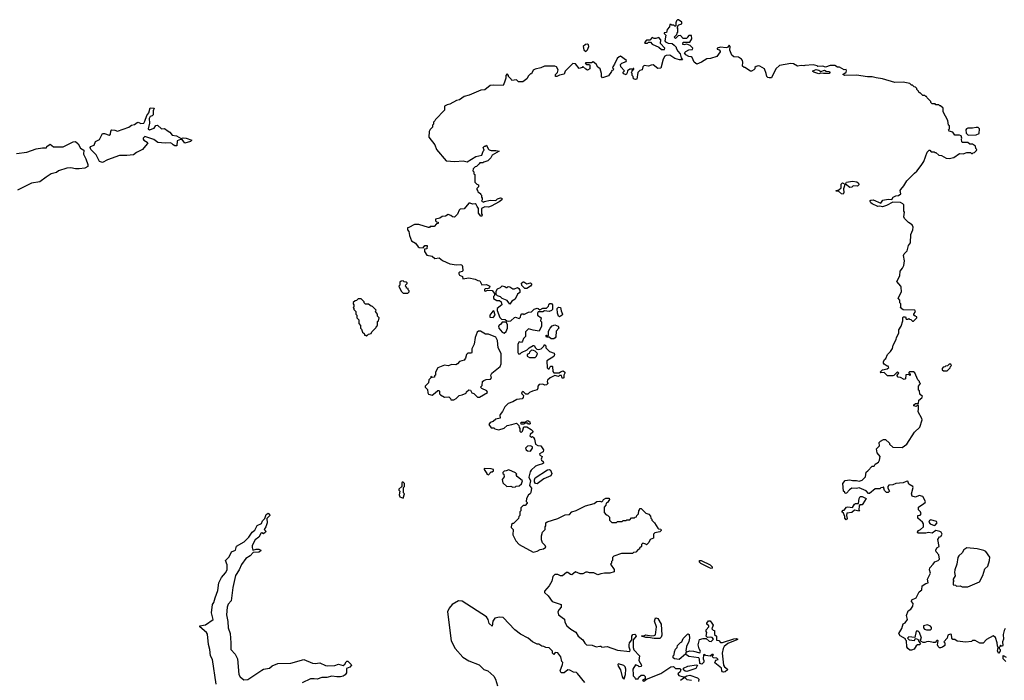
# Model space of a CAD drawing. Extents: x 2206940 to 2356632, y 511582 to 673215.
# Tile 157 of 228: x 2337340 to 2347855, y 603984 to 611040. Entities that reach past the tile are written whole.
import ezdxf

# ---------------------------------------------------------------- set-up
doc = ezdxf.new("R2010")
doc.units = 0

msp = doc.modelspace()

# ---------------------------------------------------------------- linework, layer by layer
at = {"layer": '0CON10XD'}
for points in [[(2347165, 605573), (2347125, 605584), (2347085, 605556), (2347045, 605563), (2347015, 605557), (2346930, 605555), (2346928, 605565), (2346937, 605583), (2346960, 605595), (2346990, 605625), (2346990, 605655), (2346980, 605675), (2346930, 605715), (2346930, 605745), (2346955, 605750), (2346968, 605762), (2346960, 605785), (2346940, 605805), (2346940, 605835), (2346995, 605872), (2347010, 605885), (2347012, 605895), (2346985, 605948), (2346945, 605958), (2346905, 605939), (2346872, 605952), (2346863, 605975), (2346882, 606045), (2346878, 606055), (2346835, 606080), (2346825, 606110), (2346805, 606108), (2346775, 606092), (2346695, 606087), (2346665, 606072), (2346622, 606068), (2346610, 606055), (2346610, 606035), (2346628, 606005), (2346615, 605990), (2346595, 605992), (2346575, 606010), (2346565, 606050), (2346558, 606042), (2346535, 606040), (2346525, 606030), (2346475, 606030), (2346415, 605978), (2346405, 605980), (2346379, 606009), (2346305, 606040), (2346275, 606032), (2346225, 606037), (2346200, 606020), (2346168, 605982), (2346155, 605980), (2346150, 605985), (2346150, 605995), (2346138, 606005), (2346132, 606085), (2346155, 606120), (2346205, 606127), (2346235, 606118), (2346275, 606120), (2346305, 606112), (2346335, 606122), (2346374, 606156), (2346381, 606209), (2346399, 606221), (2346445, 606270), (2346465, 606270), (2346477, 606293), (2346512, 606315), (2346523, 606337), (2346528, 606375), (2346498, 606415), (2346490, 606455), (2346522, 606488), (2346520, 606525), (2346531, 606539), (2346565, 606558), (2346587, 606557), (2346628, 606518), (2346630, 606505), (2346663, 606473), (2346765, 606472), (2346812, 606505), (2346896, 606634), (2346951, 606689), (2346978, 606765), (2346975, 606780), (2346933, 606853), (2346940, 606885), (2346938, 606918), (2346925, 606920), (2346915, 606910), (2346890, 606915), (2346890, 606925), (2346905, 606940), (2346938, 606942), (2346943, 606977), (2346975, 607000), (2346980, 607015), (2346952, 607042), (2346950, 607075), (2346940, 607085), (2346940, 607125), (2346960, 607155), (2346950, 607165), (2346950, 607175), (2346930, 607195), (2346898, 607268), (2346885, 607280), (2346842, 607278), (2346830, 607265), (2346848, 607258), (2346850, 607245), (2346845, 607240), (2346835, 607250), (2346802, 607248), (2346800, 607205), (2346785, 607198), (2346747, 607217), (2346721, 607221), (2346710, 607235), (2346710, 607245), (2346730, 607265), (2346715, 607280), (2346675, 607240), (2346665, 607238), (2346608, 607238), (2346572, 607272), (2346535, 607270), (2346530, 607275), (2346555, 607300), (2346605, 607310), (2346620, 607325), (2346615, 607340), (2346605, 607340), (2346571, 607361), (2346563, 607373), (2346564, 607386), (2346575, 607410), (2346588, 607422), (2346608, 607465), (2346640, 607495), (2346661, 607529), (2346667, 607565), (2346700, 607625), (2346704, 607646), (2346727, 607693), (2346728, 607728), (2346752, 607765), (2346772, 607825), (2346770, 607855), (2346775, 607868), (2346798, 607868), (2346805, 607840), (2346825, 607840), (2346835, 607850), (2346842, 607842), (2346858, 607838), (2346875, 607820), (2346885, 607820), (2346920, 607855), (2346920, 607865), (2346902, 607872), (2346890, 607885), (2346890, 607895), (2346908, 607925), (2346898, 607938), (2346775, 607940), (2346742, 607965), (2346750, 607975), (2346750, 608005), (2346738, 608015), (2346740, 608045), (2346720, 608065), (2346756, 608134), (2346753, 608183), (2346750, 608195), (2346708, 608245), (2346738, 608305), (2346742, 608355), (2346768, 608385), (2346782, 608415), (2346788, 608465), (2346778, 608522), (2346785, 608540), (2346817, 608573), (2346833, 608627), (2346852, 608658), (2346858, 608745), (2346878, 608795), (2346880, 608825), (2346869, 608849), (2346830, 608875), (2346790, 608915), (2346780, 608935), (2346788, 608985), (2346782, 608995), (2346782, 609062), (2346770, 609075), (2346745, 609087), (2346665, 609092), (2346595, 609054), (2346555, 609042), (2346525, 609050), (2346505, 609044), (2346442, 609072), (2346428, 609085), (2346420, 609105), (2346428, 609112), (2346455, 609116), (2346535, 609080), (2346558, 609112), (2346615, 609123), (2346652, 609118), (2346666, 609145), (2346695, 609160), (2346725, 609164), (2346749, 609181), (2346742, 609215), (2346748, 609225), (2346782, 609265), (2346815, 609318), (2346895, 609402), (2346919, 609421), (2346968, 609482), (2346997, 609525), (2347030, 609625), (2347052, 609648), (2347058, 609648), (2347075, 609630), (2347105, 609630), (2347115, 609620), (2347125, 609620), (2347155, 609592), (2347185, 609588), (2347235, 609562), (2347265, 609558), (2347315, 609569), (2347375, 609610), (2347415, 609608), (2347455, 609620), (2347495, 609620), (2347505, 609610), (2347515, 609610), (2347522, 609618), (2347538, 609622), (2347558, 609642), (2347560, 609655), (2347550, 609665), (2347548, 609688), (2347515, 609710), (2347485, 609710), (2347465, 609730), (2347405, 609730), (2347400, 609735), (2347398, 609765), (2347402, 609775), (2347395, 609800), (2347375, 609808), (2347328, 609808), (2347305, 609838), (2347265, 609850), (2347260, 609865), (2347270, 609875), (2347270, 609905), (2347260, 609915), (2347250, 609965), (2347200, 610055), (2347200, 610095), (2347175, 610120), (2347165, 610120), (2347155, 610130), (2347125, 610130), (2347115, 610140), (2347085, 610140), (2347070, 610155), (2347070, 610165), (2347030, 610205), (2347025, 610220), (2347015, 610220), (2347005, 610230), (2346985, 610230), (2346955, 610260), (2346945, 610260), (2346940, 610275), (2346920, 610295), (2346920, 610305), (2346905, 610320), (2346892, 610322), (2346875, 610340), (2346865, 610340), (2346845, 610358), (2346775, 610373), (2346685, 610368), (2346555, 610410), (2346485, 610418), (2346445, 610431), (2346395, 610431), (2346275, 610449), (2346150, 610445), (2346132, 610455), (2346165, 610478), (2346170, 610495), (2346165, 610507), (2346143, 610503), (2346095, 610532), (2346074, 610534), (2346045, 610550), (2345995, 610550), (2345945, 610532), (2345915, 610542), (2345865, 610540), (2345857, 610547), (2345815, 610557), (2345725, 610552), (2345715, 610548), (2345685, 610550), (2345645, 610542), (2345605, 610570), (2345575, 610571), (2345455, 610552), (2345415, 610515), (2345370, 610420), (2345345, 610418), (2345331, 610421), (2345318, 610435), (2345313, 610465), (2345292, 610515), (2345245, 610542), (2345225, 610547), (2345205, 610540), (2345192, 610528), (2345190, 610515), (2345180, 610505), (2345155, 610492), (2345145, 610492), (2345085, 610530), (2345075, 610530), (2345060, 610545), (2345063, 610585), (2345060, 610605), (2345049, 610619), (2345015, 610638), (2344965, 610642), (2344945, 610660), (2344922, 610715), (2344927, 610755), (2344915, 610768), (2344897, 610743), (2344885, 610738), (2344825, 610748), (2344790, 610735), (2344790, 610725), (2344808, 610718), (2344820, 610705), (2344820, 610695), (2344785, 610648), (2344716, 610624), (2344678, 610622), (2344620, 610585), (2344570, 610565), (2344542, 610585), (2344520, 610635), (2344510, 610645), (2344485, 610648), (2344453, 610663), (2344440, 610685), (2344455, 610702), (2344485, 610718), (2344525, 610720), (2344530, 610735), (2344500, 610765), (2344465, 610780), (2344435, 610770), (2344420, 610775), (2344425, 610800), (2344495, 610800), (2344517, 610835), (2344515, 610870), (2344485, 610870), (2344470, 610855), (2344465, 610840), (2344445, 610838), (2344425, 610840), (2344395, 610870), (2344372, 610868), (2344345, 610840), (2344330, 610855), (2344358, 610882), (2344360, 610895), (2344370, 610905), (2344370, 610945), (2344360, 610955), (2344370, 610965), (2344370, 610975), (2344380, 610985), (2344410, 610995), (2344410, 611015), (2344375, 611040), (2344365, 611040), (2344353, 611027), (2344348, 611005), (2344348, 610972), (2344335, 610970), (2344325, 610980), (2344305, 610980), (2344295, 610990), (2344282, 610988), (2344278, 610962), (2344253, 610937), (2344248, 610902), (2344222, 610898), (2344222, 610892), (2344240, 610875), (2344228, 610815), (2344235, 610802), (2344265, 610790), (2344307, 610787), (2344329, 610769), (2344350, 610745), (2344350, 610735), (2344368, 610705), (2344394, 610674), (2344403, 610633), (2344418, 610612), (2344385, 610610), (2344335, 610626), (2344282, 610662), (2344243, 610657), (2344231, 610649), (2344213, 610617), (2344186, 610524), (2344155, 610518), (2344105, 610558), (2344084, 610556), (2344055, 610542), (2344008, 610552), (2343993, 610537), (2343986, 610504), (2343963, 610497), (2343940, 610475), (2343930, 610405), (2343915, 610400), (2343895, 610410), (2343890, 610435), (2343880, 610445), (2343880, 610465), (2343870, 610475), (2343880, 610485)], [(2344225, 610720), (2344230, 610735), (2344182, 610785), (2344188, 610825), (2344165, 610850), (2344135, 610838), (2344115, 610838), (2344095, 610850), (2344068, 610822), (2344035, 610820), (2344013, 610797), (2344015, 610790), (2344045, 610790), (2344055, 610800), (2344075, 610800), (2344095, 610780), (2344165, 610748), (2344195, 610720), (2344225, 610720)], [(2343385, 610702), (2343402, 610718), (2343418, 610755), (2343415, 610770), (2343405, 610778), (2343384, 610776), (2343357, 610755), (2343365, 610718), (2343385, 610702)], [(2343880, 610485), (2343882, 610498), (2343898, 610512), (2343898, 610518), (2343892, 610518), (2343890, 610510), (2343855, 610510), (2343830, 610495), (2343827, 610473), (2343815, 610452), (2343791, 610461), (2343780, 610475), (2343800, 610495), (2343758, 610535), (2343757, 610563), (2343770, 610575), (2343818, 610592), (2343820, 610605), (2343755, 610650), (2343740, 610645), (2343720, 610625), (2343692, 610565), (2343673, 610537), (2343670, 610525), (2343680, 610515), (2343678, 610502), (2343662, 610498), (2343660, 610485), (2343628, 610442), (2343565, 610420), (2343553, 610433), (2343553, 610465), (2343538, 610515), (2343514, 610534), (2343496, 610566), (2343465, 610590), (2343445, 610580), (2343385, 610580), (2343380, 610575), (2343395, 610560), (2343425, 610560), (2343430, 610555), (2343427, 610515), (2343405, 610502), (2343385, 610510), (2343355, 610540), (2343345, 610530), (2343315, 610520), (2343275, 610570), (2343248, 610572), (2343165, 610490), (2343153, 610457), (2343103, 610447), (2343075, 610432), (2343063, 610435), (2343062, 610455), (2343084, 610476), (2343090, 610505), (2343072, 610535), (2343055, 610543), (2342945, 610543), (2342905, 610527), (2342845, 610513), (2342825, 610500), (2342805, 610460), (2342795, 610460), (2342775, 610442), (2342755, 610410), (2342712, 610378), (2342668, 610378), (2342645, 610398), (2342595, 610390), (2342590, 610405), (2342560, 610435), (2342560, 610445), (2342545, 610460), (2342530, 610445), (2342530, 610415), (2342519, 610371), (2342502, 610338), (2342405, 610342), (2342365, 610338), (2342308, 610292), (2342265, 610287), (2342140, 610235), (2342085, 610220), (2342035, 610184), (2342004, 610176), (2341935, 610138), (2341905, 610132), (2341875, 610118), (2341878, 610075), (2341780, 609975), (2341775, 609960), (2341760, 609945), (2341760, 609925), (2341750, 609915), (2341747, 609893), (2341722, 609868), (2341713, 609847), (2341710, 609785), (2341772, 609705), (2341792, 609655), (2341894, 609534), (2341986, 609526), (2342075, 609531), (2342117, 609523), (2342211, 609579), (2342275, 609593), (2342290, 609635), (2342300, 609645), (2342290, 609675), (2342302, 609688), (2342315, 609690), (2342325, 609700), (2342342, 609662), (2342355, 609650), (2342375, 609642), (2342425, 609643), (2342460, 609635), (2342385, 609592), (2342370, 609565), (2342338, 609532), (2342295, 609520), (2342285, 609510), (2342255, 609510), (2342248, 609502), (2342218, 609472), (2342205, 609470), (2342182, 609448), (2342180, 609425), (2342190, 609415), (2342190, 609395), (2342200, 609385), (2342200, 609305), (2342222, 609282), (2342240, 609275), (2342240, 609255), (2342222, 609238), (2342220, 609225), (2342230, 609215), (2342232, 609202), (2342260, 609185), (2342260, 609175), (2342270, 609165), (2342270, 609145), (2342280, 609135), (2342280, 609115), (2342272, 609102), (2342298, 609092), (2342305, 609100), (2342365, 609113), (2342425, 609110), (2342444, 609126), (2342475, 609138), (2342490, 609135), (2342488, 609115), (2342462, 609095), (2342375, 609048), (2342345, 609038), (2342308, 609042), (2342270, 609025), (2342270, 608965), (2342280, 608955), (2342275, 608940), (2342265, 608940), (2342240, 608975), (2342240, 609025), (2342224, 609044), (2342216, 609066), (2342205, 609072), (2342175, 609068), (2342152, 609082), (2342138, 609082), (2342085, 609020), (2342045, 609018), (2342032, 609005), (2342016, 608964), (2341985, 608932), (2341963, 608933), (2341945, 608950), (2341915, 608960), (2341887, 608943), (2341853, 608937), (2341825, 608920), (2341782, 608908), (2341782, 608892), (2341792, 608882), (2341808, 608878), (2341810, 608865), (2341792, 608858), (2341765, 608830), (2341725, 608830), (2341715, 608820), (2341705, 608820), (2341602, 608852), (2341555, 608852), (2341495, 608820), (2341482, 608818), (2341480, 608795), (2341497, 608777), (2341502, 608735), (2341525, 608678), (2341568, 608655), (2341594, 608614), (2341605, 608608), (2341648, 608602), (2341665, 608630), (2341690, 608630), (2341687, 608593), (2341662, 608588), (2341662, 608565), (2341688, 608525), (2341745, 608514), (2341775, 608490), (2341820, 608495), (2341855, 608468), (2341933, 608433), (2342005, 608423), (2342045, 608426), (2342061, 608421), (2342070, 608405), (2342072, 608358), (2342065, 608350), (2342040, 608345), (2342030, 608335), (2342030, 608325), (2342035, 608312), (2342068, 608298), (2342072, 608272), (2342135, 608282), (2342205, 608270), (2342233, 608253), (2342255, 608250), (2342275, 608210), (2342325, 608212), (2342360, 608195), (2342358, 608182), (2342345, 608170), (2342310, 608165), (2342303, 608157), (2342303, 608143), (2342315, 608140), (2342335, 608150), (2342387, 608147), (2342410, 608115), (2342410, 608095), (2342398, 608082), (2342401, 608061), (2342435, 608042), (2342465, 608040), (2342480, 608025), (2342487, 607993), (2342440, 607955), (2342440, 607935), (2342468, 607858), (2342485, 607840), (2342525, 607838), (2342542, 607822), (2342555, 607820), (2342586, 607824), (2342625, 607860), (2342635, 607862), (2342675, 607850), (2342687, 607863), (2342690, 607885), (2342703, 607897), (2342717, 607897), (2342725, 607890), (2342775, 607918), (2342805, 607920), (2342833, 607947), (2342865, 607958), (2342877, 607957), (2342895, 607940), (2342925, 607960), (2342965, 607960), (2342988, 607982), (2342990, 607995), (2343002, 608008), (2343018, 608008), (2343030, 607995), (2343030, 607945), (2343020, 607935), (2342995, 607923), (2342945, 607930), (2342925, 607920), (2342875, 607920), (2342868, 607905), (2342870, 607885), (2342908, 607855), (2342902, 607825), (2342912, 607812), (2342912, 607765), (2342888, 607712), (2342823, 607723), (2342775, 607740), (2342740, 607705), (2342740, 607655), (2342720, 607635), (2342708, 607608), (2342697, 607593), (2342675, 607598), (2342660, 607575), (2342660, 607485), (2342665, 607470), (2342685, 607470), (2342700, 607485), (2342760, 607515), (2342780, 607535), (2342825, 607562), (2342835, 607560), (2342848, 607535), (2342862, 607522), (2342885, 607518), (2342910, 607525), (2342938, 607552), (2342945, 607570), (2342957, 607557), (2342960, 607535), (2342997, 607497), (2343048, 607478), (2343052, 607465), (2343045, 607442), (2342970, 607395), (2342972, 607322), (2342982, 607312), (2342995, 607310), (2343002, 607328), (2343012, 607338), (2343025, 607340), (2343030, 607335), (2343033, 607283), (2343045, 607270), (2343102, 607268), (2343115, 607280), (2343145, 607288), (2343160, 607275), (2343160, 607265), (2343150, 607245), (2343150, 607215), (2343145, 607210), (2343132, 607212), (2343125, 607240), (2343105, 607240), (2343095, 607230), (2343055, 607240), (2343004, 607216), (2342975, 607190), (2342972, 607175), (2342980, 607155), (2342965, 607140), (2342948, 607138), (2342925, 607148), (2342888, 607142), (2342873, 607127), (2342873, 607105), (2342865, 607088), (2342816, 607074), (2342783, 607057), (2342765, 607040), (2342745, 607040), (2342715, 607070), (2342700, 607055), (2342703, 607043), (2342720, 607025), (2342718, 607005), (2342705, 606992), (2342648, 606982), (2342605, 606957), (2342555, 606942), (2342520, 606905), (2342496, 606854), (2342472, 606825), (2342468, 606815), (2342470, 606785), (2342425, 606772), (2342395, 606750), (2342365, 606738), (2342350, 606715), (2342375, 606680), (2342405, 606680), (2342415, 606670), (2342455, 606660), (2342515, 606677), (2342545, 606707), (2342595, 606718), (2342645, 606730), (2342670, 606705), (2342673, 606683), (2342680, 606675), (2342680, 606645), (2342695, 606630), (2342710, 606645), (2342725, 606690), (2342755, 606690), (2342803, 606663), (2342820, 606645), (2342820, 606635), (2342791, 606609), (2342788, 606595), (2342805, 606582), (2342815, 606590), (2342828, 606578), (2342839, 606559), (2342850, 606505), (2342873, 606493), (2342905, 606490), (2342932, 606445), (2342930, 606425), (2342892, 606405), (2342895, 606390), (2342920, 606375), (2342910, 606345), (2342914, 606334), (2342930, 606320), (2342932, 606305), (2342922, 606295), (2342875, 606284), (2342850, 606270), (2342802, 606228), (2342790, 606210), (2342776, 606155), (2342796, 606115), (2342783, 606065), (2342804, 606035), (2342799, 605991), (2342793, 605977), (2342772, 605965), (2342753, 605927), (2342750, 605895), (2342760, 605885), (2342760, 605875), (2342737, 605853), (2342715, 605850), (2342690, 605825), (2342690, 605795), (2342680, 605785), (2342680, 605745), (2342670, 605735), (2342668, 605712), (2342615, 605660), (2342605, 605660), (2342593, 605647), (2342590, 605615), (2342610, 605595), (2342608, 605538), (2342638, 605475), (2342673, 605435), (2342825, 605354), (2342865, 605362), (2342898, 605382), (2342935, 605387), (2342958, 605405), (2342953, 605423), (2342923, 605453), (2342912, 605485), (2342912, 605528)], [(2345875, 610460), (2345819, 610479), (2345810, 610485), (2345810, 610495), (2345845, 610507), (2345875, 610500), (2345895, 610488), (2345935, 610500), (2345951, 610491), (2345988, 610488), (2345993, 610475), (2345985, 610464), (2345925, 610464), (2345895, 610470), (2345875, 610460)], [(2338225, 609513), (2338192, 609525), (2338158, 609598), (2338098, 609655), (2338091, 609675), (2338095, 609686), (2338135, 609701), (2338150, 609740), (2338191, 609759), (2338225, 609824), (2338245, 609826), (2338295, 609807), (2338311, 609819), (2338315, 609850), (2338325, 609862), (2338355, 609860), (2338385, 609848), (2338505, 609892), (2338535, 609912), (2338565, 609920), (2338595, 609942), (2338605, 609944), (2338635, 609930), (2338664, 609936), (2338677, 609955), (2338698, 610015), (2338718, 610045), (2338735, 610100), (2338776, 610095), (2338767, 610065), (2338766, 610024), (2338755, 610012), (2338733, 610007), (2338722, 609985), (2338727, 609935), (2338713, 609875), (2338725, 609862), (2338775, 609882), (2338795, 609910), (2338812, 609912), (2338853, 609873), (2338885, 609878), (2338925, 609848), (2338945, 609840), (2338970, 609805), (2339015, 609798), (2339065, 609770), (2339085, 609777), (2339116, 609776), (2339180, 609755), (2339165, 609740), (2339105, 609720), (2339075, 609760), (2339058, 609762), (2339020, 609745), (2339018, 609692), (2338998, 609692), (2338978, 609702), (2338966, 609716), (2338946, 609726), (2338895, 609720), (2338815, 609730), (2338772, 609762), (2338675, 609791), (2338659, 609775), (2338659, 609765), (2338665, 609753), (2338703, 609733), (2338708, 609725), (2338702, 609715), (2338650, 609655), (2338587, 609623), (2338555, 609596), (2338485, 609588), (2338405, 609589), (2338276, 609544), (2338225, 609513)], [(2347468, 609808), (2347555, 609812), (2347587, 609823), (2347590, 609875), (2347577, 609887), (2347555, 609890), (2347515, 609880), (2347465, 609880), (2347450, 609875), (2347442, 609865), (2347448, 609828), (2347468, 609808)], [(2337305, 609612), (2337415, 609624), (2337515, 609659), (2337585, 609672), (2337625, 609670), (2337630, 609685), (2337665, 609710), (2337701, 609681), (2337805, 609683), (2337912, 609735), (2337935, 609738), (2337965, 609713), (2337988, 609668), (2338024, 609645), (2338022, 609605), (2338048, 609555), (2338068, 609495), (2338067, 609473), (2338037, 609453), (2337975, 609446), (2337935, 609447), (2337885, 609459), (2337845, 609454), (2337755, 609424), (2337732, 609408), (2337676, 609395), (2337622, 609358), (2337555, 609308), (2337465, 609293), (2337315, 609220)], [(2346135, 609177), (2346115, 609181), (2346085, 609208), (2346062, 609205), (2346058, 609215), (2346088, 609222), (2346113, 609245), (2346114, 609285), (2346125, 609296), (2346150, 609285), (2346149, 609265), (2346136, 609235), (2346142, 609195), (2346135, 609177)], [(2346205, 609248), (2346160, 609285), (2346168, 609305), (2346235, 609314), (2346278, 609308), (2346298, 609295), (2346300, 609275), (2346288, 609262), (2346240, 609265), (2346225, 609250), (2346205, 609248)], [(2341485, 608120), (2341498, 608132), (2341500, 608145), (2341490, 608155), (2341488, 608168), (2341472, 608172), (2341470, 608185), (2341460, 608195), (2341462, 608208), (2341478, 608222), (2341478, 608228), (2341468, 608238), (2341445, 608240), (2341435, 608250), (2341412, 608248), (2341400, 608235), (2341400, 608205), (2341390, 608195), (2341412, 608142), (2341435, 608120), (2341485, 608120)], [(2342575, 608000), (2342545, 608040), (2342492, 608062), (2342475, 608080), (2342442, 608092), (2342430, 608105), (2342428, 608142), (2342442, 608165), (2342475, 608180), (2342493, 608197), (2342522, 608192), (2342535, 608180), (2342545, 608180), (2342555, 608190), (2342575, 608188), (2342607, 608167), (2342625, 608167), (2342655, 608178), (2342670, 608170), (2342682, 608152), (2342680, 608125), (2342655, 608110), (2342630, 608055), (2342597, 608033), (2342575, 608000)], [(2342755, 608170), (2342735, 608170), (2342702, 608202), (2342700, 608225), (2342715, 608240), (2342725, 608240), (2342755, 608220), (2342795, 608228), (2342810, 608215), (2342796, 608194), (2342755, 608170)], [(2341045, 607660), (2341065, 607680), (2341095, 607690), (2341102, 607708), (2341148, 607752), (2341150, 607765), (2341160, 607775), (2341160, 607815), (2341170, 607825), (2341180, 607855), (2341162, 607872), (2341160, 607895), (2341140, 607925), (2341148, 607938), (2341108, 607978), (2341095, 607980), (2341065, 608000), (2341032, 608002), (2341020, 608015), (2341018, 608028), (2340988, 608058), (2340955, 608060), (2340938, 608042), (2340922, 608038), (2340902, 608018), (2340900, 608005), (2340910, 607995), (2340910, 607975), (2340900, 607965), (2340910, 607955), (2340910, 607945), (2340930, 607925), (2340930, 607895), (2340940, 607885), (2340940, 607855), (2340960, 607835), (2340960, 607795), (2340980, 607775), (2340980, 607745), (2340990, 607735), (2341002, 607702), (2341018, 607688), (2341022, 607672), (2341035, 607670), (2341045, 607660)], [(2343105, 607868), (2343094, 607874), (2343082, 607905), (2343080, 607955), (2343095, 607970), (2343117, 607967), (2343121, 607931), (2343136, 607896), (2343132, 607885), (2343115, 607872), (2343105, 607868)], [(2342395, 607860), (2342418, 607885), (2342405, 607930), (2342392, 607928), (2342360, 607885), (2342362, 607862), (2342395, 607860)], [(2342515, 607693), (2342535, 607710), (2342548, 607745), (2342548, 607785), (2342535, 607810), (2342492, 607808), (2342476, 607784), (2342465, 607780), (2342452, 607765), (2342458, 607745), (2342494, 607704), (2342515, 607693)], [(2343045, 607632), (2343015, 607632), (2342995, 607650), (2342965, 607650), (2342960, 607665), (2342965, 607670), (2342975, 607660), (2342988, 607672), (2342988, 607715), (2343004, 607746), (2343025, 607770), (2343055, 607780), (2343090, 607765), (2343098, 607745), (2343068, 607715), (2343066, 607654), (2343059, 607641), (2343045, 607632)], [(2341975, 606980), (2342000, 606995), (2342032, 607028), (2342065, 607032), (2342108, 607052), (2342110, 607065), (2342135, 607088), (2342155, 607082), (2342170, 607055), (2342188, 607048), (2342228, 607008), (2342252, 607008), (2342335, 607060), (2342330, 607075), (2342275, 607100), (2342260, 607115), (2342277, 607133), (2342284, 607176), (2342295, 607188), (2342323, 607197), (2342368, 607202), (2342380, 607215), (2342372, 607245), (2342382, 607265), (2342472, 607335), (2342480, 607365), (2342480, 607475), (2342450, 607535), (2342442, 607615), (2342425, 607648), (2342345, 607682), (2342313, 607683), (2342262, 607712), (2342238, 607712), (2342227, 607703), (2342203, 607645), (2342192, 607575), (2342170, 607525), (2342170, 607485), (2342165, 607480), (2342125, 607480), (2342112, 607465), (2342102, 607425), (2342085, 607402), (2342035, 607388), (2342016, 607364), (2341997, 607353), (2341955, 607358), (2341915, 607342), (2341875, 607352), (2341807, 607323), (2341780, 607275), (2341780, 607245), (2341770, 607235), (2341768, 607222), (2341745, 607220), (2341732, 607228), (2341730, 607215), (2341710, 607195), (2341705, 607160), (2341670, 607125), (2341670, 607115), (2341695, 607090), (2341698, 607055), (2341705, 607042), (2341745, 607030), (2341776, 607054), (2341805, 607080), (2341815, 607080), (2341822, 607072), (2341823, 607043), (2341832, 607032), (2341875, 607010), (2341922, 607012), (2341940, 606995), (2341945, 606980), (2341975, 606980)], [(2342845, 607432), (2342860, 607445), (2342870, 607475), (2342845, 607500), (2342827, 607507), (2342805, 607510), (2342785, 607490), (2342780, 607475), (2342760, 607465), (2342760, 607445), (2342783, 607433), (2342845, 607432)], [(2347245, 607290), (2347278, 607322), (2347280, 607335), (2347290, 607345), (2347285, 607360), (2347265, 607360), (2347248, 607342), (2347225, 607340), (2347218, 607332), (2347202, 607328), (2347190, 607315), (2347192, 607302), (2347205, 607290), (2347245, 607290)], [(2342785, 606720), (2342775, 606720), (2342765, 606730), (2342735, 606730), (2342725, 606720), (2342695, 606720), (2342690, 606735), (2342695, 606740), (2342735, 606740), (2342765, 606758), (2342788, 606745), (2342790, 606725), (2342785, 606720)], [(2342795, 606432), (2342818, 606465), (2342817, 606477), (2342795, 606488), (2342764, 606486), (2342743, 606465), (2342748, 606445), (2342764, 606434), (2342795, 606432)], [(2342345, 606180), (2342375, 606210), (2342385, 606210), (2342398, 606222), (2342400, 606235), (2342375, 606242), (2342300, 606245), (2342300, 606235), (2342330, 606195), (2342330, 606185), (2342345, 606180)], [(2342608, 606048), (2342635, 606050), (2342643, 606057), (2342675, 606060), (2342698, 606082), (2342710, 606115), (2342651, 606161), (2342642, 606175), (2342650, 606185), (2342635, 606200), (2342565, 606232), (2342535, 606220), (2342512, 606218), (2342500, 606205), (2342500, 606195), (2342510, 606185), (2342512, 606158), (2342492, 606128), (2342500, 606095), (2342543, 606053), (2342585, 606058), (2342608, 606048)], [(2342865, 606084), (2342848, 606088), (2342838, 606105), (2342836, 606125), (2342844, 606146), (2342975, 606233), (2342995, 606235), (2343008, 606228), (2343023, 606195), (2343012, 606168), (2342938, 606135), (2342865, 606084)], [(2341435, 605930), (2341448, 605975), (2341440, 605985), (2341440, 606045), (2341450, 606055), (2341450, 606085), (2341435, 606100), (2341425, 606100), (2341420, 606095), (2341420, 606055), (2341390, 606025), (2341390, 606015), (2341400, 606005), (2341392, 605965), (2341400, 605945), (2341435, 605930)], [(2342912, 605528), (2342922, 605568), (2342950, 605595), (2342950, 605625), (2342960, 605635), (2342960, 605665), (2342973, 605677), (2343085, 605712), (2343165, 605752), (2343210, 605755), (2343236, 605784), (2343282, 605798), (2343382, 605848), (2343475, 605873), (2343505, 605893), (2343535, 605898), (2343555, 605890), (2343568, 605902), (2343574, 605916), (2343601, 605929), (2343635, 605930), (2343640, 605915), (2343618, 605882), (2343602, 605878), (2343600, 605855), (2343580, 605835), (2343580, 605775), (2343602, 605752), (2343618, 605748), (2343638, 605728), (2343640, 605695), (2343665, 605670), (2343715, 605670), (2343725, 605680), (2343775, 605680), (2343785, 605690), (2343815, 605690), (2343825, 605700), (2343855, 605700), (2343875, 605720), (2343905, 605720), (2343912, 605728), (2343928, 605732), (2343930, 605745), (2343947, 605763), (2343950, 605795), (2343960, 605805), (2343962, 605818), (2343975, 605820), (2344025, 605770), (2344058, 605758), (2344078, 605738), (2344080, 605715), (2344090, 605705), (2344090, 605695), (2344120, 605665), (2344155, 605610), (2344163, 605603), (2344185, 605600), (2344192, 605585), (2344175, 605572), (2344122, 605558), (2344110, 605545), (2344108, 605502), (2344072, 605488), (2344060, 605455), (2344035, 605430), (2344028, 605438), (2343995, 605450), (2343980, 605435), (2343980, 605415), (2343960, 605395), (2343960, 605385), (2343945, 605380), (2343918, 605352), (2343895, 605350), (2343885, 605340), (2343765, 605338), (2343685, 605310), (2343670, 605295), (2343670, 605265), (2343660, 605255), (2343660, 605235), (2343650, 605225), (2343687, 605167), (2343688, 605142), (2343641, 605129), (2343585, 605130), (2343545, 605122), (2343515, 605112), (2343472, 605132), (2343425, 605132), (2343405, 605140), (2343385, 605138), (2343355, 605122), (2343327, 605123), (2343275, 605144), (2343235, 605112), (2343223, 605113), (2343195, 605137), (2343180, 605135), (2343135, 605102), (2343115, 605102), (2343085, 605116), (2343056, 605114), (2343035, 605092), (2343022, 605045), (2342996, 604994), (2342944, 604936), (2342943, 604923), (2342982, 604885), (2343027, 604827), (2343123, 604793), (2343123, 604765), (2343100, 604740), (2343086, 604715), (2343093, 604685), (2343158, 604638), (2343163, 604605), (2343182, 604565), (2343225, 604530), (2343280, 604500), (2343305, 604457), (2343355, 604417), (2343375, 604380), (2343392, 604365), (2343455, 604360), (2343495, 604341), (2343535, 604350), (2343545, 604350), (2343555, 604340), (2343613, 604347), (2343725, 604307), (2343855, 604293), (2343860, 604305), (2343847, 604337), (2343847, 604365), (2343853, 604385), (2343878, 604415), (2343876, 604434), (2343878, 604455), (2343888, 604472), (2343908, 604478), (2343920, 604465), (2343923, 604455), (2343892, 604415), (2343891, 604335), (2343899, 604309), (2343958, 604245), (2343952, 604195), (2343980, 604145), (2343975, 604132), (2343955, 604130), (2343945, 604140), (2343915, 604150), (2343888, 604102), (2343890, 604045), (2343893, 604033), (2343910, 604015), (2343912, 604002), (2343945, 604000), (2343952, 604018), (2343975, 604040), (2344005, 604038), (2344018, 604025), (2344018, 604002), (2343992, 603985), (2344006, 603974), (2344033, 603997), (2344185, 604058), (2344295, 604130), (2344322, 604132), (2344345, 604112), (2344389, 604109), (2344401, 604101), (2344394, 604076), (2344368, 604055), (2344380, 604035), (2344425, 604020), (2344445, 604020), (2344466, 604034), (2344495, 604039), (2344580, 604010), (2344594, 603995), (2344588, 603972)], [(2346165, 605700), (2346150, 605715), (2346150, 605735), (2346138, 605768), (2346120, 605785), (2346135, 605800), (2346145, 605800), (2346168, 605832), (2346185, 605837), (2346235, 605830), (2346255, 605867), (2346267, 605873), (2346298, 605872), (2346304, 605926), (2346315, 605947), (2346335, 605947), (2346378, 605928), (2346345, 605870), (2346335, 605860), (2346312, 605858), (2346303, 605847), (2346300, 605805), (2346307, 605797), (2346305, 605790), (2346255, 605800), (2346225, 605777), (2346172, 605768), (2346168, 605745), (2346178, 605712), (2346165, 605700)], [(2339439, 603945), (2339399, 604205), (2339378, 604245), (2339371, 604315), (2339358, 604368), (2339347, 604477), (2339334, 604494), (2339262, 604555), (2339262, 604565), (2339325, 604576), (2339407, 604635), (2339390, 604705), (2339400, 604795), (2339414, 604816), (2339426, 604865), (2339457, 604943), (2339468, 605025), (2339495, 605084), (2339538, 605132), (2339554, 605165), (2339557, 605217), (2339538, 605265), (2339577, 605303), (2339602, 605355), (2339646, 605374), (2339655, 605418), (2339737, 605463), (2339787, 605514), (2339823, 605567), (2339851, 605589), (2339875, 605638), (2339922, 605658), (2339932, 605688), (2339958, 605712), (2339973, 605755), (2339992, 605768), (2340009, 605759), (2340011, 605745), (2339979, 605711), (2339981, 605665), (2339968, 605622), (2339952, 605595), (2339968, 605578), (2339966, 605565), (2339945, 605549), (2339925, 605560), (2339915, 605552), (2339893, 605515), (2339854, 605485), (2339824, 605425), (2339822, 605402), (2339830, 605375), (2339866, 605384), (2339895, 605384), (2339916, 605376), (2339910, 605365), (2339895, 605354), (2339832, 605348), (2339800, 605315), (2339754, 605285), (2339710, 605220), (2339685, 605166), (2339646, 605104), (2339616, 604975), (2339599, 604835), (2339565, 604796), (2339555, 604765), (2339550, 604685), (2339563, 604613), (2339568, 604545), (2339586, 604485), (2339594, 604386), (2339595, 604315), (2339642, 604265), (2339666, 604215), (2339681, 604045), (2339695, 604020), (2339735, 603989), (2339775, 603993), (2339925, 604094), (2339945, 604104), (2340007, 604113), (2340035, 604139), (2340095, 604163), (2340236, 604166), (2340375, 604206), (2340468, 604168), (2340495, 604165), (2340545, 604172), (2340604, 604144), (2340625, 604140), (2340705, 604142), (2340746, 604156), (2340796, 604144), (2340813, 604157), (2340827, 604183), (2340835, 604190), (2340845, 604188), (2340880, 604155), (2340882, 604145), (2340866, 604124), (2340829, 604111), (2340829, 604065), (2340815, 604043), (2340795, 604029), (2340765, 604022), (2340725, 604020), (2340673, 604027), (2340620, 604015), (2340565, 604013), (2340515, 603995), (2340485, 604002), (2340445, 604001), (2340355, 603956)], [(2347105, 605637), (2347115, 605640), (2347136, 605665), (2347129, 605679), (2347069, 605699), (2347055, 605692), (2347048, 605675), (2347064, 605654), (2347105, 605637)], [(2347865, 604537), (2347854, 604516), (2347844, 604475), (2347846, 604425), (2347837, 604395), (2347838, 604355), (2347835, 604350), (2347825, 604350), (2347815, 604360), (2347810, 604355), (2347810, 604345), (2347800, 604335), (2347800, 604325), (2347810, 604315), (2347810, 604295), (2347795, 604270), (2347783, 604295), (2347790, 604335), (2347782, 604352), (2347780, 604385), (2347761, 604441), (2347735, 604458), (2347665, 604420), (2347628, 604382), (2347595, 604382), (2347545, 604408), (2347515, 604408), (2347505, 604400), (2347445, 604392), (2347353, 604403), (2347325, 604420), (2347305, 604420), (2347293, 604433), (2347290, 604475), (2347275, 604478), (2347250, 604465), (2347243, 604435), (2347210, 604395), (2347220, 604385), (2347220, 604355), (2347195, 604338), (2347173, 604333), (2347163, 604333), (2347148, 604345), (2347142, 604365), (2347150, 604405), (2347145, 604410), (2347135, 604410), (2347115, 604390), (2347095, 604388), (2347048, 604398), (2347023, 604397), (2347005, 604388), (2346987, 604387), (2346962, 604402), (2346960, 604415), (2346972, 604435), (2346950, 604495), (2346935, 604510), (2346912, 604508), (2346898, 604442), (2346835, 604450), (2346820, 604435), (2346838, 604418), (2346895, 604410), (2346902, 604428), (2346915, 604430), (2346940, 604415), (2346940, 604405), (2346958, 604375), (2346950, 604365), (2346928, 604362), (2346915, 604352), (2346893, 604317), (2346865, 604308), (2346845, 604308), (2346823, 604323), (2346813, 604343), (2346810, 604405), (2346800, 604415), (2346798, 604428), (2346741, 604461), (2346728, 604485), (2346762, 604538), (2346773, 604587), (2346795, 604600), (2346820, 604635), (2346810, 604675), (2346828, 604725), (2346856, 604744), (2346878, 604775), (2346880, 604805), (2346862, 604825), (2346868, 604845), (2346913, 604867), (2346945, 604930), (2346975, 604950), (2346978, 604995), (2347015, 605018), (2347040, 605025), (2347034, 605066), (2347067, 605127), (2347057, 605165), (2347060, 605185), (2347096, 605224), (2347111, 605249), (2347150, 605265), (2347162, 605278), (2347157, 605325), (2347128, 605355), (2347122, 605375), (2347135, 605398), (2347158, 605415), (2347145, 605490), (2347164, 605516), (2347178, 605522), (2347192, 605545), (2347182, 605565), (2347165, 605573)], [(2347465, 604982), (2347588, 605035), (2347627, 605105), (2347648, 605175), (2347680, 605205), (2347696, 605264), (2347699, 605299), (2347659, 605359), (2347635, 605372), (2347565, 605390), (2347455, 605398), (2347421, 605379), (2347403, 605347), (2347368, 605315), (2347357, 605295), (2347349, 605225), (2347327, 605165), (2347323, 605135), (2347329, 605101), (2347310, 605065), (2347310, 605055), (2347320, 605045), (2347310, 605035), (2347310, 605005), (2347335, 605000), (2347345, 604990), (2347385, 604992), (2347405, 604982), (2347465, 604982)], [(2344725, 605179), (2344705, 605185), (2344615, 605233), (2344601, 605245), (2344598, 605265), (2344617, 605265), (2344715, 605217), (2344736, 605195), (2344735, 605182), (2344725, 605179)], [(2343375, 603960), (2343298, 604058), (2343285, 604068), (2343255, 604070), (2343215, 604094), (2343194, 604096), (2343154, 604066), (2343122, 604065), (2343110, 604085), (2343137, 604153), (2343140, 604175), (2343130, 604185), (2343118, 604235), (2343085, 604278), (2343058, 604282), (2343045, 604260), (2343030, 604275), (2343030, 604295), (2342995, 604330), (2342960, 604335), (2342937, 604347), (2342915, 604350), (2342885, 604370), (2342865, 604370), (2342817, 604397), (2342770, 604435), (2342689, 604479), (2342628, 604525), (2342504, 604654), (2342465, 604660), (2342415, 604649), (2342394, 604615), (2342385, 604562), (2342355, 604590), (2342343, 604635), (2342325, 604662), (2342065, 604830), (2342025, 604832), (2341957, 604793), (2341928, 604755), (2341910, 604715), (2341948, 604405), (2341992, 604325), (2342071, 604231), (2342135, 604192), (2342245, 604150), (2342295, 604100), (2342340, 604085), (2342405, 604028), (2342421, 603995), (2342442, 603925)], [(2344175, 604430), (2344115, 604430), (2344055, 604442), (2344025, 604440), (2343980, 604455), (2343985, 604460), (2344005, 604458), (2344025, 604470), (2344085, 604460), (2344116, 604464), (2344129, 604471), (2344140, 604555), (2344119, 604615), (2344125, 604642), (2344135, 604650), (2344153, 604643), (2344190, 604585), (2344198, 604465), (2344190, 604445), (2344175, 604430)], [(2344855, 604070), (2344844, 604074), (2344837, 604085), (2344833, 604115), (2344762, 604172), (2344775, 604200), (2344800, 604205), (2344785, 604220), (2344750, 604225), (2344740, 604235), (2344740, 604245), (2344750, 604255), (2344745, 604260), (2344735, 604260), (2344715, 604242), (2344665, 604250), (2344655, 604260), (2344642, 604258), (2344638, 604215), (2344646, 604196), (2344647, 604177), (2344625, 604158), (2344603, 604163), (2344601, 604211), (2344594, 604224), (2344485, 604239), (2344462, 604255), (2344455, 604280), (2344450, 604265), (2344382, 604208), (2344333, 604213), (2344320, 604225), (2344320, 604245), (2344330, 604255), (2344333, 604287), (2344343, 604317), (2344360, 604335), (2344363, 604357), (2344395, 604390), (2344410, 604395), (2344425, 604430), (2344475, 604480), (2344490, 604475), (2344492, 604435), (2344485, 604400), (2344461, 604345), (2344455, 604300), (2344465, 604290), (2344495, 604301), (2344535, 604297), (2344602, 604278), (2344610, 604295), (2344595, 604320), (2344586, 604365), (2344601, 604419), (2344638, 604432), (2344672, 604432), (2344702, 604402), (2344725, 604400), (2344750, 604425), (2344735, 604440), (2344717, 604447), (2344685, 604440), (2344670, 604455), (2344678, 604495), (2344670, 604505), (2344670, 604525), (2344698, 604555), (2344698, 604565), (2344678, 604585), (2344678, 604595), (2344695, 604620), (2344715, 604620), (2344733, 604593), (2344747, 604575), (2344730, 604535), (2344745, 604520), (2344760, 604515), (2344760, 604475), (2344782, 604455), (2344782, 604412), (2344805, 604410), (2344825, 604390), (2344845, 604387), (2344965, 604427), (2344995, 604432), (2345010, 604425), (2345000, 604415), (2344902, 604378), (2344864, 604346), (2344854, 604325), (2344840, 604275), (2344857, 604145), (2344865, 604128), (2344896, 604106), (2344900, 604095), (2344875, 604074), (2344855, 604070)], [(2347065, 604523), (2347078, 604535), (2347077, 604547), (2347065, 604562), (2347033, 604577), (2346992, 604568), (2346990, 604545), (2347002, 604532), (2347023, 604523), (2347065, 604523)], [(2347870, 604185), (2347842, 604215), (2347842, 604248), (2347875, 604230)], [(2343795, 604002), (2343810, 604045), (2343812, 604102), (2343805, 604130), (2343792, 604142), (2343735, 604162), (2343728, 604155), (2343730, 604135), (2343757, 604095), (2343775, 604020), (2343784, 604004), (2343795, 604002)], [(2344465, 604078), (2344445, 604081), (2344430, 604095), (2344430, 604115), (2344475, 604136), (2344565, 604150), (2344580, 604145), (2344561, 604109), (2344485, 604084), (2344465, 604078)], [(2344515, 603981), (2344468, 603988), (2344445, 604010), (2344432, 604008), (2344398, 603982)]]:
    msp.add_lwpolyline(points, dxfattribs=at)

doc.saveas('drawing.dxf')
